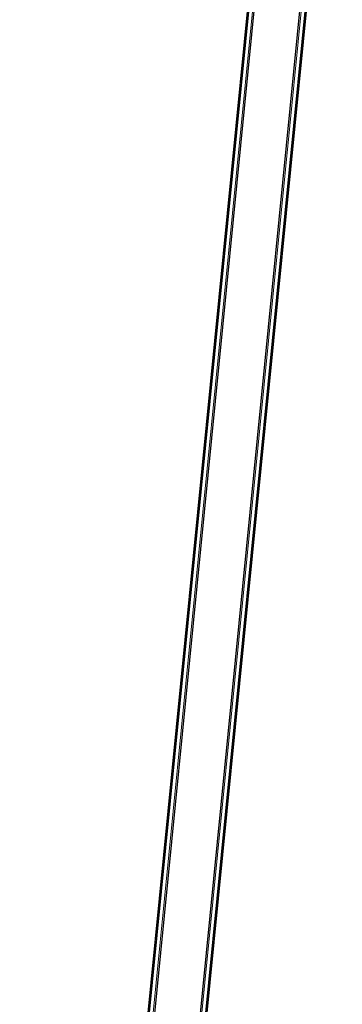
# Model space of a CAD drawing. Header units: millimetres. Extents: x -2845 to 74565, y -36590 to 13748.
# Tile 30 of 82: x 44122 to 44792, y -26937 to -24892. Entities that reach past the tile are written whole.
import ezdxf

# ---------------------------------------------------------------- set-up
doc = ezdxf.new("R2010")
doc.units = ezdxf.units.MM
doc.layers.add('A-FLOR-HRAL', color=7, linetype='Continuous', lineweight=18)
doc.layers.add('A-WALL', color=7, linetype='Continuous', lineweight=25)

# ---------------------------------------------------------------- blocks, each defined once
blk = doc.blocks.new('Garde-corps - Garde-corps-510088-2021_015_1111_DCE_1_50_N0 FINI_CFA_DIS')
at = {"layer": 'A-FLOR-HRAL'}
for p, q in [((-8927.3, -29652.7), (-8378.9, -24123.7)), ((-8925.5, -29651.2), (-8377.2, -24123.8)), ((-8937, -29660.7), (-8389.9, -24145.2)), ((-8929.2, -29654.3), (-8382.7, -24145.2))]:
    blk.add_line(p, q, dxfattribs=at)
blk = doc.blocks.new('Garde-corps - Garde-corps-510192-2021_015_1111_DCE_1_50_N0 FINI_CFA_DIS')
at = {"layer": 'A-FLOR-HRAL'}
for p, q in [((-8498.7, -24111.8), (-9046.9, -29639.2)), ((-8497, -24112), (-9045.4, -29641)), ((-8497.4, -24133.9), (-9043.9, -29642.9)), ((-8490.4, -24135.2), (-9037.5, -29650.7))]:
    blk.add_line(p, q, dxfattribs=at)
blk = doc.blocks.new('B02_ARC_rvt-1-2021_015_1111_DCE_1_50_N0 FINI_CFA_DIS')
at = {"layer": 'A-WALL'}
for p, q in [((-8487.4, -24135.5), (-9034.8, -29654)), ((-8940.3, -29663.3), (-8392.9, -24144.9))]:
    blk.add_line(p, q, dxfattribs=at)
at = {"layer": 'A-FLOR-HRAL', "lineweight": 18}
for name in ['Garde-corps - Garde-corps-510192-2021_015_1111_DCE_1_50_N0 FINI_CFA_DIS', 'Garde-corps - Garde-corps-510088-2021_015_1111_DCE_1_50_N0 FINI_CFA_DIS']:
    blk.add_blockref(name, (0, 0), dxfattribs=at)

msp = doc.modelspace()

# ---------------------------------------------------------------- block references
at = {"lineweight": 5}
msp.add_blockref('B02_ARC_rvt-1-2021_015_1111_DCE_1_50_N0 FINI_CFA_DIS', (53169.3, 0), dxfattribs=at)

doc.saveas('drawing.dxf')
